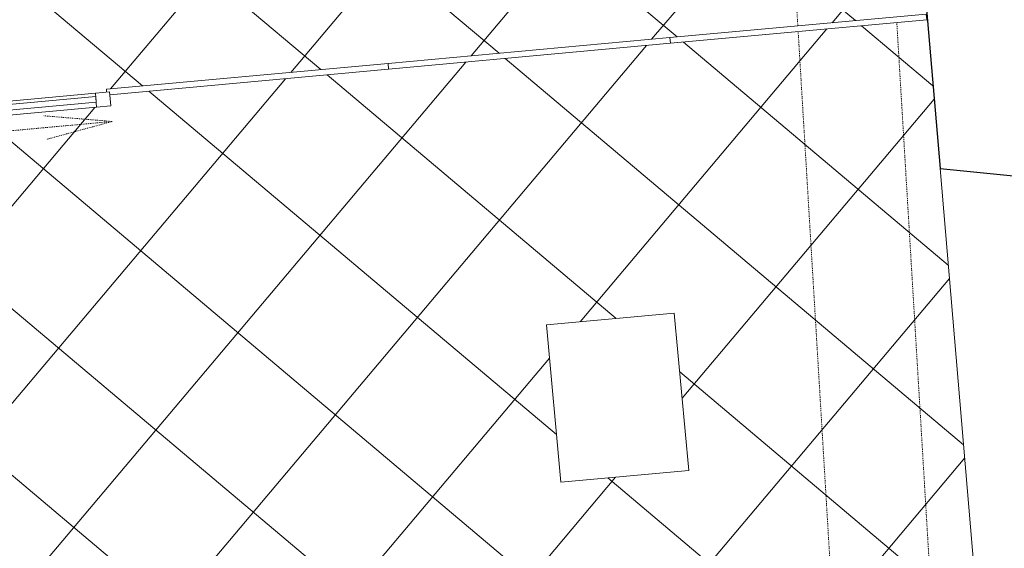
# Model space of a CAD drawing. Header units: millimetres. Extents: x 853417 to 929373, y -433185 to -369260.
# Tile 74 of 157: x 918713 to 922193, y -401323 to -399454. Entities that reach past the tile are written whole.
import ezdxf

# ---------------------------------------------------------------- set-up
doc = ezdxf.new("R2010")
doc.units = ezdxf.units.MM
doc.linetypes.add('Dash', pattern=[6.35, 3.175, -3.175])
for name, color, linetype, lineweight in [('I-FURN', 7, 'Continuous', 9), ('KOKO-DOOR', 7, 'Continuous', 9), ('KOKO-DOOR-FRAM', 7, 'Continuous', 9), ('KOKO-DOOR-GLAZ', 7, 'Continuous', 9), ('KOKO-DOOR-HDLN', 7, 'Dash', 9), ('KOKO-FLOR', 7, 'Continuous', 9), ('KOKO-FLOR-HDLN', 7, 'Dash', 9), ('KOKO-FLOR-PATT', 7, 'Continuous', 9), ('KOKO-GLAZ-CURT', 7, 'Continuous', 9), ('KOKO-WALL', 7, 'Continuous', 9), ('KOKO_WALL', 7, 'Continuous', 9)]:
    doc.layers.add(name, color=color, linetype=linetype, lineweight=lineweight)

# ---------------------------------------------------------------- blocks, each defined once
blk = doc.blocks.new('Ol_olev välissein 5 - VS-02-2537239-1 korrus_SA_kunstihanke plaan')
at = {"layer": 'KOKO-WALL', "lineweight": 25}
for p, q in [((428994.9, 908828.1), (429123.3, 909799.2)), ((427934.7, 908771.3), (428994.9, 908828.1))]:
    blk.add_line(p, q, dxfattribs=at)
blk = doc.blocks.new('Furniture_Chairs-Stools-Benches_inoff_Bizz-high-with-wheels - Default-2460235-1 korrus_SA_kunstihanke plaan')
at = {"layer": 'I-FURN'}
for p, q in [((265.9, 250.1), (-187.9, 250.1)), ((-187.9, 250.1), (-187.9, -308.7)), ((265.9, -308.7), (265.9, 250.1)), ((-187.9, -308.7), (265.9, -308.7))]:
    blk.add_line(p, q, dxfattribs=at)
blk = doc.blocks.new('System Panel - Sisemine klaassein-4629544-1 korrus_SA_kunstihanke plaan')
at = {"layer": 'KOKO-GLAZ-CURT'}
for p, q in [((455, 20), (-455, 20)), ((-455, 20), (-455, 0)), ((455, 0), (455, 20)), ((-455, 0), (455, 0))]:
    blk.add_line(p, q, dxfattribs=at)
blk = doc.blocks.new('System Panel - Sisemine klaassein-4629525-1 korrus_SA_kunstihanke plaan')
at = {"layer": 'KOKO-GLAZ-CURT'}
for p, q in [((500, 20), (-500, 20)), ((-500, 20), (-500, 0)), ((500, 0), (500, 20)), ((-500, 0), (500, 0))]:
    blk.add_line(p, q, dxfattribs=at)
blk = doc.blocks.new('KOKO_CurtWall_Sliding_door - KLF_liuguks-4629536-1 korrus_SA_kunstihanke plaan')
at = {"layer": 'KOKO-DOOR-FRAM'}
for p, q in [((-455, 60), (-505, 60)), ((-505, 60), (-505, 10)), ((-455, 10), (-455, 60)), ((-455, 60), (445, 60)), ((495, 60), (445, 60)), ((445, 60), (445, 10)), ((495, 10), (495, 60)), ((-505, 10), (-455, 10)), ((445, 10), (-455, 10)), ((445, 10), (495, 10))]:
    blk.add_line(p, q, dxfattribs=at)
at = {"layer": 'KOKO-DOOR-GLAZ'}
for p, q in [((445, 42.5), (-455, 42.5)), ((-455, 42.5), (-455, 22.5)), ((445, 22.5), (445, 42.5)), ((-455, 22.5), (445, 22.5))]:
    blk.add_line(p, q, dxfattribs=at)
at = {"layer": 'KOKO-DOOR-HDLN'}
for p, q in [((-505, 115.2), (-266.3, 157.3)), ((-505, 115.2), (-266.3, 73.1)), ((495, 115.2), (-505, 115.2))]:
    blk.add_line(p, q, dxfattribs=at)
blk = doc.blocks.new('System Panel - Sisemine klaassein-V85-1 korrus_SA_kunstihanke plaan')
at = {"layer": 'KOKO-GLAZ-CURT'}
for p, q in [((490, 20), (-500, 20)), ((-500, 20), (-500, 0)), ((-500, 0), (500, 0)), ((500, 0), (500, 10))]:
    blk.add_line(p, q, dxfattribs=at)
blk = doc.blocks.new('eeldatavad põrandakanalid - eeldatavad põrandakanalid-5062723-1 korrus_SA_kunstihanke plaan')
at = {"layer": 'KOKO-FLOR-HDLN'}
for p, q in [((428473.9, 908691.8), (431520.7, 908777.8)), ((428494.8, 908342.3), (431532.3, 908428)), ((425213.6, 908249.7), (428474.8, 908341.7))]:
    blk.add_line(p, q, dxfattribs=at)

msp = doc.modelspace()

# ---------------------------------------------------------------- hatches: boundary and pattern name
at = {"layer": 'KOKO-FLOR-PATT', "true_color": 0x800000}
h = msp.add_hatch(dxfattribs=at)
h.set_pattern_fill('FP_66', color=16, style=0, pattern_type=2)
h.set_pattern_definition([(319.884, (919429.73, -399926.62), (289.95, 344.134), []), (49.884, (919429.73, -399926.62), (-344.134, 289.95), [])])
h.paths.add_polyline_path([(916908, -399712.5), (916903.6, -399662.7), (917650.7, -399596.5), (917655.1, -399646.3), (916910.2, -399712.3)], flags=0)
h.paths.add_polyline_path([(917516.9, -403645.3), (918989.7, -403524.2), (918884.2, -402756.1), (919346, -402718.1), (919638, -403446.6), (919810.3, -403432.5), (919736.4, -402626.6), (919786.2, -402622), (919860.1, -403428.4), (920834, -403348.3), (921003.1, -402581.9), (922179.9, -402485.2), (921641.4, -396183.4), (916740, -396652.2), (916933.2, -398831.9), (916850.7, -398839.2), (916859.5, -398938.8), (916839.6, -398941), (916839.6, -398965.7), (916812.1, -398969.9), (916878.1, -399715.2), (916908, -399712.5), (916910.2, -399737.4), (916930.2, -399736.8), (916939, -399835.3), (917021.4, -399828), (917292.5, -402886.9), (917440.7, -402874.7), (917514.7, -403622.9)], flags=0)
h.paths.add_polyline_path([(917327.3, -402849.2), (917221.4, -401653.7), (917661.2, -401614.7), (917767.1, -402810.2), (917372.8, -402845.2)], flags=0)
h.paths.add_polyline_path([(920625.7, -401088.9), (920574.7, -400532.5), (921026.6, -400491), (921077.6, -401047.5), (920834, -401069.8)], flags=0)
h.paths.add_polyline_path([(917039.3, -399901.5), (917037.5, -399881.6), (918033.3, -399790.3), (918035.1, -399800.2), (919020, -399709), (919019.2, -399699.9), (921917, -399434.2), (921918.8, -399454.1), (919031, -399719.8), (919034.6, -399758.8), (918038.8, -399850.1), (918034.2, -399810.3), (917066.6, -399899)], flags=0)
h.paths.add_polyline_path([(919012.7, -398882.9), (918793.5, -396492.9), (918843.6, -396491.3), (919062.7, -398881.3)], flags=0)
h.paths.add_polyline_path([(917479.8, -397637.1), (917436.5, -397185.4), (917992.8, -397132.2), (918036, -397583.9)], flags=0)

# ---------------------------------------------------------------- linework, layer by layer
at = {"layer": 'KOKO-FLOR'}
msp.add_line((922107, -401632.6), (921965.8, -399980.2), dxfattribs=at)

# ---------------------------------------------------------------- block references
at = {"layer": 'I-FURN', "rotation": 185.238709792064}
msp.add_blockref('Furniture_Chairs-Stools-Benches_inoff_Bizz-high-with-wheels - Default-2460235-1 korrus_SA_kunstihanke plaan', (920867.6, -400815.7), dxfattribs=at)
at = {"layer": 'KOKO-DOOR', "rotation": 185.2387097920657}
msp.add_blockref('KOKO_CurtWall_Sliding_door - KLF_liuguks-4629536-1 korrus_SA_kunstihanke plaan', (918526.2, -399745.1), dxfattribs=at)
at = {"layer": 'KOKO-FLOR', "rotation": 271.815909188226}
msp.add_blockref('eeldatavad põrandakanalid - eeldatavad põrandakanalid-5062723-1 korrus_SA_kunstihanke plaan', (0, 0), dxfattribs=at)
at = {"layer": 'KOKO-GLAZ-CURT', "rotation": 185.2387097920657}
for name, p in [('System Panel - Sisemine klaassein-4629544-1 korrus_SA_kunstihanke plaan', (921463.9, -399475.8)), ('System Panel - Sisemine klaassein-4629525-1 korrus_SA_kunstihanke plaan', (920512.9, -399563)), ('System Panel - Sisemine klaassein-V85-1 korrus_SA_kunstihanke plaan', (919517.1, -399654.3))]:
    msp.add_blockref(name, p, dxfattribs=at)
at = {"layer": 'KOKO_WALL', "rotation": 271.815909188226}
msp.add_blockref('Ol_olev välissein 5 - VS-02-2537239-1 korrus_SA_kunstihanke plaan', (0, 0), dxfattribs=at)

doc.saveas('drawing.dxf')
